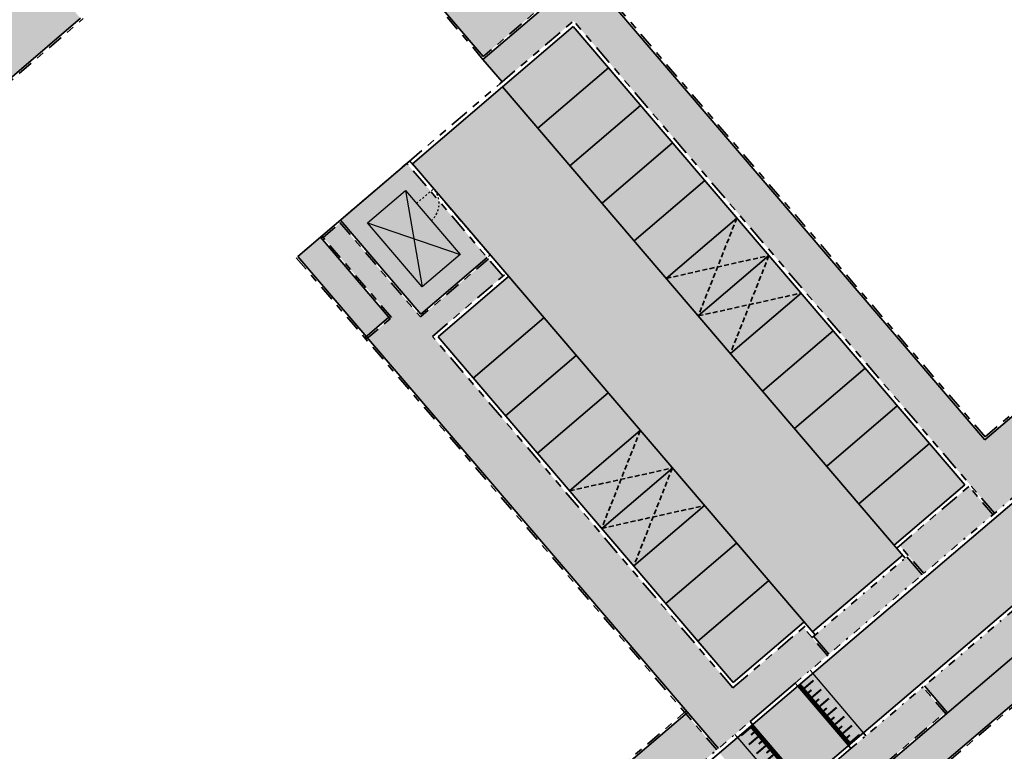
# Model space of a CAD drawing. Header units: metres. Extents: x 104290 to 104633, y 427843 to 428149.
# Tile 23 of 128: x 104435 to 104485, y 427946 to 427983. Entities that reach past the tile are written whole.
import ezdxf

# ---------------------------------------------------------------- set-up
doc = ezdxf.new("R2010")
doc.units = ezdxf.units.M
for name, pattern in [('DASHED', [0.75, 0.5, -0.25]), ('DASHED2', [0.375, 0.25, -0.125]), ('VH-GELEIDEBAND', [6, 2, -2, 0, -2]), ('VH-OPSLUITBAND', [10, 4, -2, 2, -2]), ('VH-TROTTOIRBAND', [15, 5, -2, 2, -2, 2, -2])]:
    doc.linetypes.add(name, pattern=pattern)
for name, color, linetype, lineweight in [('N-WE-GR-BEPLANTING_CULTUUR-V (Vaste planten gereserveerde parkeerplaatsen)', 132, 'Continuous', 18), ('N-WE-GR-BEPLANTING_CULTUUR-V (Vaste planten)', 132, 'Continuous', 18), ('N-WE-KL-ET_KAST-S', 10, 'Continuous', 25), ('N-WE-VH-KANTOPSLUITING_GELEIDEBAND-G', 20, 'VH-GELEIDEBAND', 35), ('N-WE-VH-KANTOPSLUITING_OPSLUITBAND-G', 150, 'VH-OPSLUITBAND', 35), ('N-WE-VH-KANTOPSLUITING_TROTTOIRBAND-G', 210, 'VH-TROTTOIRBAND', 35), ('N-WE-VH-PLATEAU_TALUD-S', 7, 'Continuous', 25), ('N-WE-VH-VERHARDING-G', 7, 'Continuous', 35), ('N-WE-VH-VERHARDING-G (TOEKOMSTIG)', 30, 'DASHED2', 35)]:
    doc.layers.add(name, color=color, linetype=linetype, lineweight=lineweight)
doc.layers.add('N-WE-KL-ET_KAST-V', color=7, linetype='Continuous', lineweight=18, true_color=0xffb3b3)
for name, color, linetype, true_color in [('N-WE-VH-VERHARDING-AP_INRIT (ELEMENT)', 7, 'Continuous', 0xa6a6a6), ('N-WE-VH-VERHARDING-AP_PARKEERPLAATS', 7, 'Continuous', 0x889692), ('N-WE-VH-VERHARDING-AP_RIJBAAN-ELEMENT', 7, 'Continuous', 0x7f4f3f), ('N-WE-VH-VERHARDING-AP_VOETPAD', 7, 'Continuous', 0xdbdbdb)]:
    doc.layers.add(name, color=color, linetype=linetype, true_color=true_color)

# ---------------------------------------------------------------- blocks, each defined once
blk = doc.blocks.new('*U1463')
for points, const_width in [([(-0.063, -0.078), (-3.129, 2.413)], 0.2), ([(-3.337, 1.681), (-2.896, 2.224)], 0.1), ([(-2.852, 1.802), (-2.663, 2.035)], 0.1), ([(-2.872, 1.302), (-2.43, 1.846)], 0.1), ([(-2.406, 0.924), (-1.965, 1.467)], 0.1), ([(-2.387, 1.424), (-2.197, 1.657)], 0.1), ([(-1.94, 0.546), (-1.499, 1.089)], 0.1), ([(-1.921, 1.045), (-1.732, 1.278)], 0.1), ([(-1.475, 0.167), (-1.033, 0.711)], 0.1), ([(-1.455, 0.667), (-1.266, 0.9)], 0.1), ([(-0.99, 0.289), (-0.8, 0.521)], 0.1), ([(-1.009, -0.211), (-0.568, 0.332)], 0.1), ([(-0.543, -0.589), (-0.102, -0.046)], 0.1), ([(-0.524, -0.09), (-0.335, 0.143)], 0.1)]:
    blk.add_lwpolyline(points, dxfattribs=dict(const_width=const_width))
for points in [[(0, 0), (-3.066, 2.491)], [(-0.631, -0.776), (-3.696, 1.715)]]:
    blk.add_lwpolyline(points)
blk = doc.blocks.new('*U1462')
for points, const_width in [([(0.543, 0.589), (0.102, 0.046)], 0.1), ([(0.063, 0.078), (3.129, -2.413)], 0.2), ([(0.524, 0.09), (0.335, -0.143)], 0.1), ([(1.009, 0.211), (0.568, -0.332)], 0.1), ([(0.99, -0.289), (0.8, -0.521)], 0.1), ([(1.475, -0.167), (1.033, -0.711)], 0.1), ([(1.94, -0.546), (1.499, -1.089)], 0.1), ([(1.455, -0.667), (1.266, -0.9)], 0.1), ([(1.921, -1.045), (1.732, -1.278)], 0.1), ([(2.406, -0.924), (1.965, -1.467)], 0.1), ([(2.387, -1.424), (2.197, -1.657)], 0.1), ([(2.872, -1.302), (2.43, -1.846)], 0.1), ([(2.852, -1.802), (2.663, -2.035)], 0.1), ([(3.337, -1.681), (2.896, -2.224)], 0.1)]:
    blk.add_lwpolyline(points, dxfattribs=dict(const_width=const_width))
for points in [[(0.631, 0.776), (3.696, -1.715)], [(0, 0), (3.066, -2.491)]]:
    blk.add_lwpolyline(points)
blk = doc.blocks.new('trafo')
at = {"layer": 'N-WE-KL-ET_KAST-V'}
h = blk.add_hatch(color=256, dxfattribs=at)
h.dxf.hatch_style = 1
h.paths.add_polyline_path([(104246.054, 428419.303), (104243.544, 428419.303), (104243.544, 428423.563), (104246.054, 428423.563)])
at = {"layer": 'N-WE-KL-ET_KAST-S', "linetype": 'DASHED'}
blk.add_lwpolyline([(104242.584, 428418.303), (104247.204, 428418.303), (104247.204, 428424.563), (104242.584, 428424.563)], close=True, dxfattribs=at)
at = {"layer": 'N-WE-KL-ET_KAST-S', "flags": 128}
blk.add_lwpolyline([(104246.054, 428419.303), (104243.544, 428419.303), (104243.544, 428423.563), (104246.054, 428423.563)], close=True, dxfattribs=at)
for points in [[(104243.544, 428423.563), (104246.054, 428419.303)], [(104246.054, 428423.563), (104243.544, 428419.303)]]:
    blk.add_lwpolyline(points, dxfattribs=at)
at = {"layer": 'N-WE-KL-ET_KAST-S', "linetype": 'DASHED', "ltscale": 0.2}
blk.add_lwpolyline([(104246.054, 428422.703), (104247.204, 428422.703)], dxfattribs=at)
blk.add_arc((104246.054, 428422.703), 1.15, 270, 0, dxfattribs=at)

msp = doc.modelspace()

# ---------------------------------------------------------------- hatches: boundary and pattern name
at = {"layer": 'N-WE-GR-BEPLANTING_CULTUUR-V (Vaste planten gereserveerde parkeerplaatsen)'}
h = msp.add_hatch(color=256, dxfattribs=at)
h.dxf.hatch_style = 1
h.paths.add_polyline_path([(104473.011, 427970.925), (104471.388, 427972.826), (104467.814, 427969.773), (104469.438, 427967.872)])
h = msp.add_hatch(color=256, dxfattribs=at)
h.dxf.hatch_style = 1
h.paths.add_polyline_path([(104474.635, 427969.024), (104473.011, 427970.925), (104469.438, 427967.872), (104471.062, 427965.971)])
h = msp.add_hatch(color=256, dxfattribs=at)
h.dxf.hatch_style = 1
h.paths.add_polyline_path([(104466.5, 427962.074), (104462.927, 427959.021), (104464.55, 427957.12), (104468.124, 427960.173)])
h = msp.add_hatch(color=256, dxfattribs=at)
h.dxf.hatch_style = 1
h.paths.add_polyline_path([(104468.124, 427960.173), (104464.55, 427957.12), (104466.174, 427955.22), (104469.748, 427958.273)])
at = {"layer": 'N-WE-GR-BEPLANTING_CULTUUR-V (Vaste planten)'}
h = msp.add_hatch(color=256, dxfattribs=at)
h.dxf.hatch_style = 1
h.paths.add_polyline_path([(104449.896, 427998.136), (104446.445, 427995.171), (104458.553, 427980.998), (104462.013, 427983.953)])
h.paths.add_polyline_path([(104487.708, 428030.928), (104484.257, 428027.973), (104496.39, 428013.759), (104499.85, 428016.712)])
h = msp.add_hatch(color=256, dxfattribs=at)
h.dxf.hatch_style = 1
h.paths.add_polyline_path([(104451.317, 427972.58), (104450.458, 427971.846), (104453.92, 427967.793), (104452.704, 427966.753), (104470.452, 427945.978), (104475.97, 427950.682), (104474.76, 427952.098), (104471.186, 427949.045), (104455.987, 427966.837), (104459.56, 427969.889), (104458.82, 427970.756), (104455.383, 427967.82)])
h = msp.add_hatch(color=256, dxfattribs=at)
h.dxf.hatch_style = 1
h.paths.add_polyline_path([(104484.341, 427957.817), (104483.123, 427959.243), (104479.626, 427956.255), (104480.841, 427954.833)])
h = msp.add_hatch(color=256, dxfattribs=at)
h.dxf.hatch_style = 1
h.paths.add_polyline_path([(104481.909, 427947.794), (104480.806, 427949.088), (104473.281, 427942.674), (104471.759, 427941.376), (104472.862, 427940.083), (104474.384, 427941.38)])
h.paths.add_polyline_path([(104472.862, 427940.083), (104471.759, 427941.376), (104464.292, 427935.011), (104465.394, 427933.718)])
at = {"layer": 'N-WE-VH-VERHARDING-AP_INRIT (ELEMENT)'}
h = msp.add_hatch(color=256, dxfattribs=at)
h.dxf.hatch_style = 1
h.paths.add_polyline_path([(104475.267, 427951.659), (104476.046, 427950.746), (104480.764, 427954.768), (104479.985, 427955.681)])
at = {"layer": 'N-WE-VH-VERHARDING-AP_PARKEERPLAATS'}
h = msp.add_hatch(color=256, dxfattribs=at)
h.dxf.hatch_style = 1
h.paths.add_polyline_path([(104464.892, 427980.429), (104463.106, 427982.52), (104459.532, 427979.467), (104461.319, 427977.376)])
h = msp.add_hatch(color=256, dxfattribs=at)
h.dxf.hatch_style = 1
h.paths.add_polyline_path([(104466.516, 427978.528), (104464.892, 427980.429), (104461.319, 427977.376), (104462.942, 427975.475)])
h = msp.add_hatch(color=256, dxfattribs=at)
h.dxf.hatch_style = 1
h.paths.add_polyline_path([(104468.14, 427976.627), (104466.516, 427978.528), (104462.942, 427975.475), (104464.566, 427973.575)])
h = msp.add_hatch(color=256, dxfattribs=at)
h.dxf.hatch_style = 1
h.paths.add_polyline_path([(104469.764, 427974.727), (104468.14, 427976.627), (104464.566, 427973.575), (104466.19, 427971.674)])
h = msp.add_hatch(color=256, dxfattribs=at)
h.dxf.hatch_style = 1
h.paths.add_polyline_path([(104471.388, 427972.826), (104469.764, 427974.727), (104466.19, 427971.674), (104467.814, 427969.773)])
h = msp.add_hatch(color=256, dxfattribs=at)
h.dxf.hatch_style = 1
h.paths.add_polyline_path([(104459.842, 427969.867), (104456.269, 427966.814), (104456.431, 427966.624), (104460.004, 427969.677)])
h = msp.add_hatch(color=256, dxfattribs=at)
h.dxf.hatch_style = 1
h.paths.add_polyline_path([(104461.628, 427967.776), (104460.004, 427969.677), (104456.431, 427966.624), (104458.055, 427964.724)])
h = msp.add_hatch(color=256, dxfattribs=at)
h.dxf.hatch_style = 1
h.paths.add_polyline_path([(104476.259, 427967.124), (104474.635, 427969.024), (104471.062, 427965.971), (104472.686, 427964.071)])
h = msp.add_hatch(color=256, dxfattribs=at)
h.dxf.hatch_style = 1
h.paths.add_polyline_path([(104463.252, 427965.876), (104461.628, 427967.776), (104458.055, 427964.724), (104459.679, 427962.823)])
h = msp.add_hatch(color=256, dxfattribs=at)
h.dxf.hatch_style = 1
h.paths.add_polyline_path([(104477.883, 427965.223), (104476.259, 427967.124), (104472.686, 427964.071), (104474.31, 427962.17)])
h = msp.add_hatch(color=256, dxfattribs=at)
h.dxf.hatch_style = 1
h.paths.add_polyline_path([(104464.876, 427963.975), (104463.252, 427965.876), (104459.679, 427962.823), (104461.303, 427960.922)])
h = msp.add_hatch(color=256, dxfattribs=at)
h.dxf.hatch_style = 1
h.paths.add_polyline_path([(104479.507, 427963.322), (104477.883, 427965.223), (104474.31, 427962.17), (104475.934, 427960.269)])
h = msp.add_hatch(color=256, dxfattribs=at)
h.dxf.hatch_style = 1
h.paths.add_polyline_path([(104466.5, 427962.074), (104464.876, 427963.975), (104461.303, 427960.922), (104462.927, 427959.021)])
h = msp.add_hatch(color=256, dxfattribs=at)
h.dxf.hatch_style = 1
h.paths.add_polyline_path([(104481.131, 427961.421), (104479.507, 427963.322), (104475.934, 427960.269), (104477.557, 427958.368)])
h = msp.add_hatch(color=256, dxfattribs=at)
h.dxf.hatch_style = 1
h.paths.add_polyline_path([(104482.917, 427959.33), (104481.131, 427961.421), (104477.557, 427958.368), (104479.344, 427956.277)])
h = msp.add_hatch(color=256, dxfattribs=at)
h.dxf.hatch_style = 1
h.paths.add_polyline_path([(104471.372, 427956.372), (104469.748, 427958.273), (104466.174, 427955.22), (104467.798, 427953.319)])
h = msp.add_hatch(color=256, dxfattribs=at)
h.dxf.hatch_style = 1
h.paths.add_polyline_path([(104472.996, 427954.471), (104471.372, 427956.372), (104467.798, 427953.319), (104469.422, 427951.418)])
h = msp.add_hatch(color=256, dxfattribs=at)
h.dxf.hatch_style = 1
h.paths.add_polyline_path([(104472.996, 427954.471), (104469.422, 427951.418), (104471.208, 427949.327), (104474.782, 427952.38)])
h = msp.add_hatch(color=256, dxfattribs=at)
h.dxf.hatch_style = 1
h.paths.add_polyline_path([(104480.882, 427949.153), (104482.05, 427947.783), (104486.616, 427951.675), (104485.449, 427953.045)])
at = {"layer": 'N-WE-VH-VERHARDING-AP_RIJBAAN-ELEMENT'}
h = msp.add_hatch(color=256, dxfattribs=at)
h.dxf.hatch_style = 1
h.paths.add_polyline_path([(104530.019, 427991.299), (104527.457, 427994.305), (104476.1, 427950.529), (104478.662, 427947.523)])
h = msp.add_hatch(color=256, dxfattribs=at)
h.dxf.hatch_style = 1
h.paths.add_polyline_path([(104459.532, 427979.467), (104454.97, 427975.57), (104475.213, 427951.876), (104479.779, 427955.768)])
h = msp.add_hatch(color=256, dxfattribs=at)
h.dxf.hatch_style = 1
h.paths.add_polyline_path([(104478.662, 427947.523), (104476.1, 427950.529), (104470.504, 427945.76), (104473.066, 427942.753)])
at = {"layer": 'N-WE-VH-VERHARDING-AP_VOETPAD'}
h = msp.add_hatch(color=256, dxfattribs=at)
h.dxf.hatch_style = 1
h.paths.add_polyline_path([(104430.6, 427986.703), (104408.581, 428012.212), (104417.839, 428020.188), (104434.548, 428000.831), (104442.119, 428007.393), (104447.439, 428001.166)], flags=16)
h.paths.add_polyline_path([(104430.611, 427986.844), (104408.722, 428012.202), (104417.829, 428020.047), (104434.538, 428000.689), (104442.108, 428007.252), (104447.29, 428001.17)], flags=0)
h.paths.add_polyline_path([(104446.526, 428005.391), (104443.668, 428008.736), (104456.674, 428020.011), (104459.531, 428016.665)])
h.paths.add_polyline_path([(104417.522, 427967.577), (104416.219, 427969.094), (104399.07, 427954.373), (104397.136, 427952.711), (104402.897, 427946.005), (104404.831, 427947.667), (104400.243, 427953.007), (104415.115, 427965.774), (104416.418, 427964.257), (104438.178, 427982.936), (104435.575, 427985.967), (104449.907, 427998.277), (104454.995, 427992.321), (104456.529, 427993.681), (104447.695, 428004.022), (104463.22, 428017.481), (104458.084, 428023.616), (104451.783, 428018.153), (104434.732, 428003.372), (104418.026, 428022.726), (104412.637, 428018.082), (104410.581, 428020.469), (104409.217, 428019.294), (104411.273, 428016.907), (104406.041, 428012.4), (104433.151, 427980.993)])
h = msp.add_hatch(color=256, dxfattribs=at)
h.dxf.hatch_style = 1
h.paths.add_polyline_path([(104514.177, 427985.614), (104515.345, 427984.244), (104518.88, 427987.257), (104497.352, 428012.477), (104500.965, 428015.56), (104499.991, 428016.701), (104496.379, 428013.618), (104490.94, 428019.989), (104489.381, 428018.658), (104515.274, 427988.323), (104483.932, 427961.607), (104456.529, 427993.681), (104454.995, 427992.321), (104462.153, 427983.942), (104458.542, 427980.857), (104459.516, 427979.716), (104463.128, 427982.802), (104484.418, 427957.882), (104487.947, 427960.891), (104486.78, 427962.261)])
h = msp.add_hatch(color=256, dxfattribs=at)
h.dxf.hatch_style = 1
h.paths.add_polyline_path([(104455.394, 427967.961), (104458.755, 427970.832), (104454.688, 427975.592), (104451.328, 427972.721)])
h = msp.add_hatch(color=256, dxfattribs=at)
h.dxf.hatch_style = 1
h.paths.add_polyline_path([(104450.317, 427971.857), (104449.176, 427970.882), (104452.639, 427966.829), (104453.779, 427967.804)])
h = msp.add_hatch(color=256, dxfattribs=at)
h.dxf.hatch_style = 1
edge = h.paths.add_edge_path()
edge.add_line((104491.183, 427955.568), (104437.423, 427909.744))
edge.add_line((104437.423, 427909.744), (104436.904, 427910.353))
edge.add_arc((104442.496, 427908.812), 5.8, 164.5919, 220.6661)
edge.add_line((104438.097, 427905.033), (104440.181, 427902.606))
edge.add_line((104440.181, 427902.606), (104442.116, 427904.267))
edge.add_line((104442.116, 427904.267), (104438.589, 427908.373))
edge.add_line((104438.589, 427908.373), (104469.185, 427934.452))
edge.add_line((104469.185, 427934.452), (104488.927, 427911.546))
edge.add_line((104488.927, 427911.546), (104490.339, 427912.666))
edge.add_line((104490.339, 427912.666), (104470.555, 427935.62))
edge.add_line((104470.555, 427935.62), (104479.156, 427942.951))
edge.add_line((104479.156, 427942.951), (104479.221, 427942.875))
edge.add_line((104479.221, 427942.875), (104499.2, 427919.695))
edge.add_line((104499.2, 427919.695), (104500.612, 427920.815))
edge.add_line((104500.612, 427920.815), (104480.526, 427944.119))
edge.add_line((104480.526, 427944.119), (104501.702, 427962.169))
edge.add_arc((104498.881, 427956.874), 6, 61.9538, 82.2539)
edge.add_line((104499.69, 427962.819), (104498.428, 427961.743))
edge.add_line((104498.428, 427961.743), (104497.26, 427963.113))
edge.add_line((104497.26, 427963.113), (104494.581, 427960.83))
edge.add_line((104494.581, 427960.83), (104490.015, 427956.937))
edge.add_line((104490.015, 427956.937), (104491.183, 427955.568))
h = msp.add_hatch(color=256, dxfattribs=at)
h.dxf.hatch_style = 1
h.paths.add_polyline_path([(104448.815, 427930.689), (104450.372, 427928.862), (104456.109, 427933.753), (104454.552, 427935.579)])
h.paths.add_polyline_path([(104470.376, 427945.914), (104468.817, 427947.738), (104463.685, 427943.364), (104465.242, 427941.537)])

# ---------------------------------------------------------------- linework, layer by layer
at = {"layer": 'N-WE-VH-KANTOPSLUITING_GELEIDEBAND-G', "ltscale": 0.2, "flags": 128}
for points in [[(104474.336, 427949.289), (104528.986, 427995.871)], [(104477.158, 427945.978), (104531.807, 427992.561)], [(104475.19, 427951.594), (104480.061, 427955.746)], [(104435.912, 427916.537), (104472.053, 427947.343)]]:
    msp.add_lwpolyline(points, dxfattribs=at)
at = {"layer": 'N-WE-VH-KANTOPSLUITING_OPSLUITBAND-G', "ltscale": 0.2, "flags": 128}
for points in [[(104483.943, 427961.747), (104447.836, 428004.012)], [(104458.542, 427980.857), (104446.369, 427995.106)], [(104483.943, 427961.748), (104515.133, 427988.334)], [(104462.013, 427983.953), (104458.553, 427980.998)], [(104401.687, 427951.479), (104438.319, 427982.926)], [(104450.458, 427971.846), (104451.317, 427972.58)], [(104458.82, 427970.756), (104455.383, 427967.82), (104451.252, 427972.656)], [(104453.92, 427967.793), (104450.393, 427971.922)], [(104470.376, 427945.914), (104449.1, 427970.818)], [(104452.628, 427966.688), (104453.92, 427967.793)], [(104480.591, 427944.043), (104501.929, 427962.231)], [(104484.341, 427957.817), (104483.123, 427959.243)], [(104480.84, 427954.833), (104479.626, 427956.255)], [(104475.97, 427950.681), (104474.76, 427952.098)], [(104481.974, 427947.718), (104480.806, 427949.088)], [(104431.855, 427916.364), (104468.828, 427947.879)], [(104474.308, 427941.315), (104481.909, 427947.794)]]:
    msp.add_lwpolyline(points, dxfattribs=at)
at = {"layer": 'N-WE-VH-KANTOPSLUITING_TROTTOIRBAND-G', "ltscale": 0.2, "flags": 128}
for points in [[(104459.402, 427979.619), (104463.128, 427982.802)], [(104484.418, 427957.882), (104463.128, 427982.802)], [(104454.688, 427975.592), (104459.402, 427979.619)], [(104459.56, 427969.889), (104454.688, 427975.592)], [(104455.987, 427966.837), (104459.712, 427970.019)], [(104471.186, 427949.045), (104455.987, 427966.837)], [(104479.474, 427956.125), (104483.199, 427959.308)], [(104471.186, 427949.045), (104474.912, 427952.228)]]:
    msp.add_lwpolyline(points, dxfattribs=at)
at = {"layer": 'N-WE-VH-KANTOPSLUITING_TROTTOIRBAND-G', "flags": 128}
for points in [[(104472.053, 427947.343), (104474.336, 427949.289)], [(104477.158, 427945.978), (104474.875, 427944.032)]]:
    msp.add_lwpolyline(points, dxfattribs=at)
at = {"layer": 'N-WE-VH-VERHARDING-G', "flags": 128}
msp.add_lwpolyline([(104572.095, 428036.293, 0.004991), (104562.375, 428047.484, 0.007668), (104547.012, 428064.293, 0.01714), (104510.861, 428100.106, 0.381436), (104502.87, 428100.247), (104373.661, 427988.923, 0.413798), (104373.026, 427980.468), (104427.551, 427917.001, 0.413077), (104435.994, 427916.344), (104571.756, 428032.065, 0.41401)], format="xyb", close=True, dxfattribs=at)
msp.add_lwpolyline([(104485.89, 427857.502, -0.38899), (104477.839, 427858.465), (104437.945, 427904.902, -0.415351), (104438.604, 427913.378), (104571.942, 428027.033, -0.419579), (104580.471, 428026.275, -0.002149), (104584.501, 428021.325, -0.008355), (104599.757, 428001.76, -0.01017), (104617.432, 427977.274, -0.328554), (104617.219, 427970.16), (104616.602, 427969.373)], format="xyb", dxfattribs=at)
for points in [[(104483.932, 427961.607), (104447.695, 428004.022)], [(104458.553, 427980.998), (104446.445, 427995.171)], [(104483.932, 427961.607), (104515.274, 427988.323)], [(104480.526, 427944.119), (104528.173, 427984.733)], [(104462.153, 427983.942), (104458.542, 427980.857)], [(104401.546, 427951.49), (104438.178, 427982.937)], [(104459.532, 427979.467), (104463.106, 427982.52)], [(104482.917, 427959.33), (104463.106, 427982.52)], [(104458.542, 427980.857), (104459.516, 427979.716)], [(104461.319, 427977.376), (104464.892, 427980.429)], [(104454.97, 427975.57), (104459.532, 427979.467)], [(104479.909, 427955.616), (104459.532, 427979.467)], [(104462.942, 427975.475), (104466.516, 427978.528)], [(104464.566, 427973.575), (104468.14, 427976.627)], [(104449.176, 427970.882), (104454.688, 427975.592)], [(104475.343, 427951.724), (104454.97, 427975.57)], [(104466.19, 427971.674), (104469.764, 427974.727)], [(104458.755, 427970.832), (104455.394, 427967.961), (104451.328, 427972.721)], [(104467.814, 427969.773), (104471.388, 427972.826)], [(104453.844, 427967.728), (104450.317, 427971.857)], [(104470.452, 427945.978), (104449.176, 427970.882)], [(104469.438, 427967.872), (104473.011, 427970.925)], [(104456.269, 427966.814), (104459.842, 427969.867)], [(104471.062, 427965.971), (104474.635, 427969.024)], [(104452.563, 427966.764), (104453.779, 427967.804)], [(104458.055, 427964.724), (104461.628, 427967.776)], [(104471.208, 427949.327), (104456.269, 427966.814)], [(104472.686, 427964.071), (104476.259, 427967.124)], [(104459.679, 427962.823), (104463.252, 427965.876)], [(104474.31, 427962.17), (104477.883, 427965.223)], [(104461.303, 427960.922), (104464.876, 427963.975)], [(104475.934, 427960.269), (104479.507, 427963.322)], [(104462.927, 427959.021), (104466.5, 427962.074)], [(104477.557, 427958.368), (104481.131, 427961.421)], [(104464.55, 427957.12), (104468.124, 427960.173)], [(104479.344, 427956.277), (104482.917, 427959.33)], [(104466.174, 427955.22), (104469.748, 427958.273)], [(104467.798, 427953.319), (104471.372, 427956.372)], [(104475.213, 427951.876), (104479.779, 427955.768)], [(104478.5, 427944.757), (104491.183, 427955.568)], [(104480.764, 427954.768), (104479.985, 427955.681)], [(104469.422, 427951.418), (104472.996, 427954.471)], [(104471.208, 427949.327), (104474.782, 427952.38)], [(104476.046, 427950.746), (104475.267, 427951.659)], [(104475.227, 427949.785), (104475.097, 427949.937)], [(104474.466, 427949.137), (104474.336, 427949.289)], [(104482.05, 427947.783), (104480.882, 427949.153)], [(104431.844, 427916.223), (104468.893, 427947.803)], [(104472.182, 427947.19), (104472.053, 427947.343)], [(104477.789, 427946.779), (104477.919, 427946.627)], [(104471.421, 427946.542), (104471.292, 427946.694)], [(104477.028, 427946.13), (104477.158, 427945.978)]]:
    msp.add_lwpolyline(points, dxfattribs=at)
at = {"layer": 'N-WE-VH-VERHARDING-G (TOEKOMSTIG)', "flags": 128}
for points in [[(104471.388, 427972.826), (104469.438, 427967.872)], [(104467.814, 427969.773), (104473.011, 427970.925)], [(104473.011, 427970.925), (104471.062, 427965.971)], [(104469.438, 427967.872), (104474.635, 427969.024)], [(104466.5, 427962.074), (104464.55, 427957.12)], [(104462.927, 427959.021), (104468.124, 427960.173)], [(104468.124, 427960.173), (104466.174, 427955.22)], [(104464.55, 427957.12), (104469.748, 427958.273)]]:
    msp.add_lwpolyline(points, dxfattribs=at)

# ---------------------------------------------------------------- block references
at = {"layer": 'N-WE-KL-ET_KAST-S', "linetype": 'Continuous', "rotation": 40.5082121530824}
msp.add_blockref('trafo', (303480.536, 34524.507), dxfattribs=at)
at = {"layer": 'N-WE-VH-PLATEAU_TALUD-S', "xscale": -1, "rotation": 271.3484020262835}
for name, p in [('*U1462', (104477.028, 427946.13)), ('*U1463', (104472.182, 427947.19))]:
    msp.add_blockref(name, p, dxfattribs=at)

doc.saveas('drawing.dxf')
